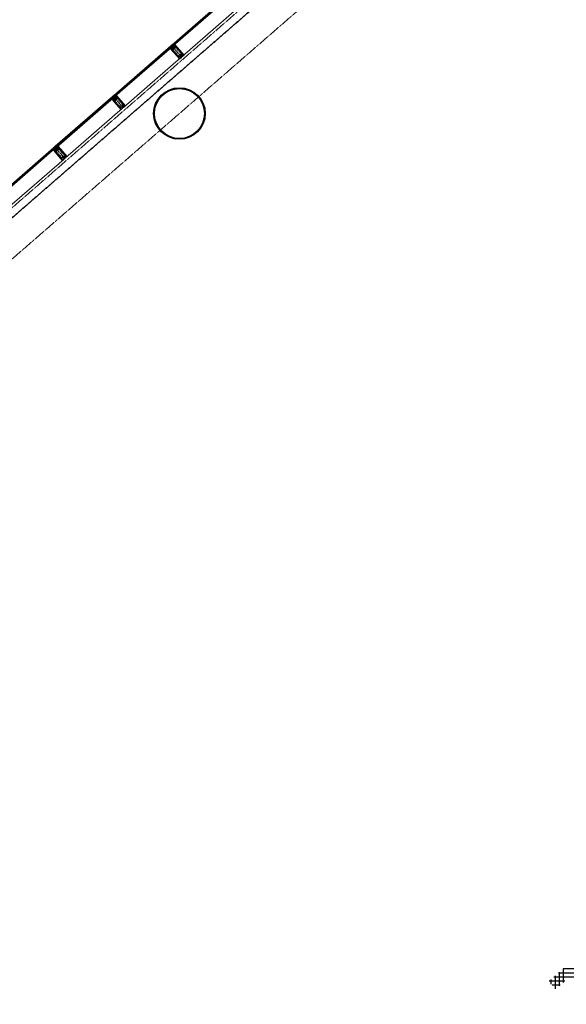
# Model space of a CAD drawing. Header units: millimetres. Extents: x 98667 to 994031, y -2704 to 533009.
# Tile 36 of 153: x 376969 to 387566, y 184504 to 203594. Entities that reach past the tile are written whole.
import ezdxf

# ---------------------------------------------------------------- set-up
doc = ezdxf.new("R2010")
doc.units = ezdxf.units.MM
for name, pattern in [('AP03000E0$0$CENTER', [50.8, 31.75, -6.35, 6.35, -6.35]), ('AP03000E0$0$HIDDEN', [9.525, 6.35, -3.175]), ('AP03000E0$0$HIDDENX2', [19.05, 12.7, -6.35])]:
    doc.linetypes.add(name, pattern=pattern)
for name, color, linetype in [('A-COL ENCLOUSER INNER', 1, 'Continuous'), ('A-COL ENCLOUSER OUTER', 6, 'Continuous'), ('A-WALL-PATT-50', 5, 'Continuous')]:
    doc.layers.add(name, color=color, linetype=linetype)
for name, color, linetype, lineweight in [('A-WALL-PATT', 5, 'Continuous', 15), ('AP03000E0$0$A-FLOR-EDGE', 1, 'AP03000E0$0$HIDDENX2', 15), ('AP03000E0$0$A-GLAZ-FULL-EXTR', 2, 'Continuous', 20), ('AP03000E0$0$A-GLAZ-MULL-EXTR', 3, 'Continuous', 35), ('AP03000E0$0$A-WALL-FNSH', 1, 'Continuous', 15)]:
    doc.layers.add(name, color=color, linetype=linetype, lineweight=lineweight)
doc.layers.add('AP03000E0$0$A-Slab Edge Guide', color=55, linetype='Continuous', lineweight=15, plot=False)

msp = doc.modelspace()

# ---------------------------------------------------------------- linework, layer by layer
at = {"color": 251, "linetype": 'AP03000E0$0$CENTER'}
for p, q in [((380108, 202872), (379911, 203098)), ((380108, 202872), (379911, 203098)), ((378976, 201887), (378779, 202114)), ((377844, 200903), (377647, 201130))]:
    msp.add_line(p, q, dxfattribs=at)
at = {"layer": 'A-COL ENCLOUSER INNER', "color": 251}
for radius in [494, 485]:
    msp.add_circle((380066, 201775), radius, dxfattribs=at)
at = {"layer": 'A-COL ENCLOUSER OUTER', "color": 251}
msp.add_circle((380066, 201775), 500, dxfattribs=at)
at = {"layer": 'A-WALL-PATT', "color": 251, "linetype": 'Continuous'}
for p, q in [((387276, 184894), (387276, 184987)), ((387743, 185109), (387417, 185110)), ((387434, 184860), (387435, 185126)), ((387539, 184951), (387235, 184952))]:
    msp.add_line(p, q, dxfattribs=at)
at = {"layer": 'A-WALL-PATT-50', "color": 251, "linetype": 'Continuous'}
for p, q in [((387812, 185189), (387508, 185189)), ((387514, 184929), (387515, 185195)), ((387276, 184894), (387276, 184987)), ((387812, 185030), (387326, 185031)), ((387355, 184803), (387356, 185057)), ((387743, 185109), (387417, 185110)), ((387434, 184860), (387435, 185126)), ((387539, 184951), (387235, 184952)), ((387448, 184872), (387294, 184873))]:
    msp.add_line(p, q, dxfattribs=at)
at = {"layer": 'AP03000E0$0$A-FLOR-EDGE', "color": 251, "linetype": 'AP03000E0$0$HIDDEN'}
msp.add_line((338825, 166919), (427121, 243673), dxfattribs=at)
at = {"layer": 'AP03000E0$0$A-GLAZ-FULL-EXTR', "color": 251}
for p, q in [((379924, 203109), (381030, 204071)), ((381038, 204062), (379932, 203100)), ((379940, 203091), (381046, 204052)), ((381050, 204048), (379944, 203087)), ((380121, 202883), (381227, 203844)), ((378792, 202125), (379898, 203086)), ((379906, 203077), (378800, 202116)), ((378808, 202107), (379914, 203068)), ((379918, 203064), (378812, 202103)), ((379892, 203066), (379900, 203057)), ((379899, 203067), (379894, 203063)), ((379894, 203063), (379898, 203059)), ((379906, 203077), (379897, 203070)), ((379897, 203070), (379905, 203060)), ((379898, 203086), (379906, 203077)), ((379898, 203059), (379903, 203063)), ((379903, 203063), (379899, 203067)), ((379905, 203060), (379914, 203068)), ((379914, 203068), (379906, 203077)), ((379914, 203068), (379918, 203064)), ((379932, 203100), (379924, 203109)), ((379932, 203100), (379941, 203108)), ((379940, 203091), (379932, 203100)), ((379949, 203099), (379940, 203091)), ((379944, 203087), (379940, 203091)), ((379941, 203108), (379949, 203099)), ((379943, 203106), (379948, 203110)), ((379947, 203101), (379943, 203106)), ((379946, 203112), (379954, 203103)), ((379952, 203105), (379947, 203101)), ((379948, 203110), (379952, 203105)), ((378989, 201899), (380095, 202860)), ((377660, 201141), (378766, 202102)), ((378774, 202093), (377668, 201132)), ((377676, 201123), (378782, 202084)), ((378786, 202080), (377680, 201119)), ((378760, 202082), (378768, 202072)), ((378767, 202083), (378762, 202079)), ((378762, 202079), (378766, 202075)), ((378774, 202093), (378765, 202085)), ((378765, 202085), (378773, 202076)), ((378766, 202102), (378774, 202093)), ((378766, 202075), (378771, 202079)), ((378771, 202079), (378767, 202083)), ((378773, 202076), (378782, 202084)), ((378782, 202084), (378774, 202093)), ((378782, 202084), (378786, 202080)), ((378800, 202116), (378792, 202125)), ((378800, 202116), (378809, 202124)), ((378808, 202107), (378800, 202116)), ((378817, 202115), (378808, 202107)), ((378812, 202103), (378808, 202107)), ((378809, 202124), (378817, 202115)), ((378811, 202122), (378816, 202126)), ((378815, 202117), (378811, 202122)), ((378814, 202128), (378822, 202119)), ((378820, 202121), (378815, 202117)), ((378816, 202126), (378820, 202121)), ((377857, 200915), (378963, 201876)), ((376528, 200157), (377634, 201118)), ((377642, 201109), (376536, 200148)), ((376544, 200139), (377650, 201100)), ((377653, 201096), (376548, 200135)), ((377628, 201097), (377636, 201088)), ((377635, 201099), (377630, 201095)), ((377630, 201095), (377634, 201091)), ((377642, 201109), (377633, 201101)), ((377633, 201101), (377640, 201092)), ((377634, 201118), (377642, 201109)), ((377634, 201091), (377638, 201095)), ((377638, 201095), (377635, 201099)), ((377640, 201092), (377650, 201100)), ((377650, 201100), (377642, 201109)), ((377650, 201100), (377653, 201096)), ((377668, 201132), (377660, 201141)), ((377668, 201132), (377677, 201140)), ((377676, 201123), (377668, 201132)), ((377685, 201131), (377676, 201123)), ((377680, 201119), (377676, 201123)), ((377677, 201140), (377685, 201131)), ((377679, 201138), (377684, 201142)), ((377683, 201133), (377679, 201138)), ((377682, 201144), (377690, 201135)), ((377688, 201137), (377683, 201133)), ((377684, 201142), (377688, 201137)), ((376725, 199931), (377831, 200892))]:
    msp.add_line(p, q, dxfattribs=at)
at = {"layer": 'AP03000E0$0$A-GLAZ-FULL-EXTR', "color": 251, "linetype": 'Continuous'}
for p, q in [((379898, 203068), (379898, 203071)), ((379898, 203068), (379914, 203068)), ((379899, 203072), (379911, 203071)), ((379901, 203064), (379901, 203073)), ((379901, 203065), (379910, 203065)), ((379903, 203075), (379908, 203075)), ((379903, 203062), (379906, 203062)), ((379904, 203061), (379904, 203076)), ((379908, 203063), (379908, 203075)), ((379911, 203066), (379911, 203072)), ((379933, 203099), (379933, 203101)), ((379933, 203100), (379949, 203100)), ((379935, 203103), (379946, 203103)), ((379935, 203097), (379946, 203097)), ((379936, 203096), (379936, 203104)), ((379938, 203094), (379943, 203094)), ((379939, 203092), (379939, 203107)), ((379939, 203106), (379943, 203106)), ((379943, 203094), (379943, 203107)), ((379946, 203096), (379946, 203103)), ((379949, 203099), (379949, 203099)), ((378765, 202086), (378781, 202085)), ((378767, 202083), (378767, 202087)), ((378767, 202082), (378779, 202082)), ((378768, 202089), (378778, 202089)), ((378770, 202079), (378770, 202090)), ((378770, 202079), (378776, 202079)), ((378772, 202092), (378775, 202092)), ((378773, 202077), (378773, 202093)), ((378776, 202080), (378776, 202090)), ((378780, 202083), (378780, 202087)), ((378801, 202117), (378815, 202117)), ((378802, 202114), (378802, 202118)), ((378802, 202114), (378816, 202114)), ((378805, 202111), (378805, 202121)), ((378805, 202120), (378813, 202120)), ((378805, 202111), (378812, 202111)), ((378808, 202123), (378810, 202123)), ((378808, 202107), (378808, 202123)), ((378808, 202108), (378808, 202108)), ((378811, 202110), (378811, 202122)), ((378815, 202113), (378815, 202118)), ((377634, 201103), (377647, 201103)), ((377634, 201100), (377649, 201100)), ((377636, 201098), (377636, 201104)), ((377637, 201096), (377645, 201096)), ((377638, 201106), (377645, 201106)), ((377639, 201094), (377639, 201107)), ((377640, 201093), (377641, 201093)), ((377641, 201109), (377642, 201109)), ((377642, 201094), (377642, 201109)), ((377645, 201096), (377645, 201105)), ((377648, 201099), (377648, 201101)), ((377669, 201131), (377685, 201131)), ((377671, 201129), (377671, 201135)), ((377671, 201134), (377682, 201134)), ((377672, 201128), (377681, 201128)), ((377674, 201138), (377679, 201137)), ((377674, 201125), (377674, 201137)), ((377674, 201125), (377678, 201125)), ((377677, 201124), (377677, 201140)), ((377680, 201127), (377680, 201136)), ((377683, 201130), (377683, 201133))]:
    msp.add_line(p, q, dxfattribs=at)
at = {"layer": 'AP03000E0$0$A-GLAZ-MULL-EXTR', "color": 251}
for p, q in [((379906, 203054), (379886, 203036)), ((379906, 203054), (379886, 203036)), ((379886, 203036), (379893, 203035)), ((379886, 203036), (379893, 203035)), ((379925, 203063), (379893, 203035)), ((379925, 203063), (379893, 203035)), ((379893, 203035), (379910, 203050)), ((379893, 203035), (379910, 203050)), ((379893, 203035), (379896, 203032)), ((379893, 203035), (379896, 203032)), ((379896, 203032), (380066, 202835)), ((379896, 203032), (380066, 202835)), ((379898, 203034), (379928, 203060)), ((379898, 203034), (379928, 203060)), ((379935, 202991), (379898, 203034)), ((379935, 202991), (379898, 203034)), ((379905, 203093), (379902, 203090)), ((379905, 203093), (379902, 203090)), ((379902, 203090), (379925, 203063)), ((379902, 203090), (379925, 203063)), ((379932, 203063), (379905, 203093)), ((379932, 203063), (379905, 203093)), ((379910, 203050), (379906, 203054)), ((379910, 203050), (379906, 203054)), ((379921, 203106), (379917, 203103)), ((379921, 203106), (379917, 203103)), ((379917, 203103), (379943, 203073)), ((379917, 203103), (379943, 203073)), ((379944, 203080), (379921, 203106)), ((379944, 203080), (379921, 203106)), ((379928, 203060), (379930, 203057)), ((379928, 203060), (379930, 203057)), ((379930, 203057), (379962, 203085)), ((379930, 203057), (379962, 203085)), ((379960, 203087), (379932, 203063)), ((379960, 203087), (379932, 203063)), ((380067, 202840), (379935, 202991)), ((380067, 202840), (379935, 202991)), ((379943, 203073), (379947, 203076)), ((379943, 203073), (379947, 203076)), ((379976, 203108), (379944, 203080)), ((379976, 203108), (379944, 203080)), ((379947, 203076), (379977, 203102)), ((379947, 203076), (379977, 203102)), ((379955, 203097), (379976, 203115)), ((379955, 203097), (379976, 203115)), ((379959, 203093), (379955, 203097)), ((379959, 203093), (379955, 203097)), ((379976, 203108), (379959, 203093)), ((379976, 203108), (379959, 203093)), ((379962, 203085), (379960, 203087)), ((379962, 203085), (379960, 203087)), ((379976, 203115), (379976, 203108)), ((379976, 203115), (379976, 203108)), ((379979, 203104), (379976, 203108)), ((379979, 203104), (379976, 203108)), ((379977, 203102), (380014, 203059)), ((379977, 203102), (380014, 203059)), ((380149, 202908), (379979, 203104)), ((380149, 202908), (379979, 203104)), ((380014, 203059), (380145, 202908)), ((380014, 203059), (380145, 202908)), ((380066, 202835), (380104, 202868)), ((380066, 202835), (380104, 202868)), ((380098, 202867), (380067, 202840)), ((380098, 202867), (380067, 202840)), ((380128, 202897), (380096, 202870)), ((380128, 202897), (380096, 202870)), ((380096, 202870), (380098, 202867)), ((380096, 202870), (380098, 202867)), ((380102, 202871), (380130, 202895)), ((380102, 202871), (380130, 202895)), ((380104, 202868), (380102, 202871)), ((380104, 202868), (380102, 202871)), ((380145, 202908), (380114, 202880)), ((380145, 202908), (380114, 202880)), ((380114, 202880), (380115, 202878)), ((380114, 202880), (380115, 202878)), ((380115, 202878), (380149, 202908)), ((380115, 202878), (380149, 202908)), ((380130, 202895), (380128, 202897)), ((380130, 202895), (380128, 202897)), ((378774, 202070), (378753, 202052)), ((378753, 202052), (378760, 202051)), ((378793, 202079), (378760, 202051)), ((378760, 202051), (378777, 202066)), ((378760, 202051), (378764, 202048)), ((378764, 202048), (378934, 201851)), ((378766, 202050), (378796, 202075)), ((378803, 202007), (378766, 202050)), ((378773, 202109), (378770, 202106)), ((378770, 202106), (378793, 202079)), ((378800, 202079), (378773, 202109)), ((378777, 202066), (378774, 202070)), ((378788, 202122), (378785, 202119)), ((378785, 202119), (378811, 202089)), ((378811, 202096), (378788, 202122)), ((378796, 202075), (378798, 202073)), ((378798, 202073), (378830, 202101)), ((378828, 202103), (378800, 202079)), ((378935, 201856), (378803, 202007)), ((378844, 202124), (378811, 202096)), ((378811, 202089), (378815, 202092)), ((378815, 202092), (378845, 202118)), ((378823, 202113), (378844, 202131)), ((378827, 202109), (378823, 202113)), ((378844, 202124), (378827, 202109)), ((378830, 202101), (378828, 202103)), ((378844, 202131), (378844, 202124)), ((378847, 202120), (378844, 202124)), ((378845, 202118), (378882, 202075)), ((379017, 201924), (378847, 202120)), ((378882, 202075), (379013, 201924)), ((378934, 201851), (378972, 201884)), ((378966, 201883), (378935, 201856)), ((378996, 201913), (378964, 201885)), ((378964, 201885), (378966, 201883)), ((378970, 201886), (378998, 201911)), ((378972, 201884), (378970, 201886)), ((379013, 201924), (378981, 201896)), ((378981, 201896), (378983, 201894)), ((378983, 201894), (379017, 201924)), ((378998, 201911), (378996, 201913)), ((377642, 201086), (377621, 201068)), ((377621, 201068), (377628, 201067)), ((377661, 201095), (377628, 201067)), ((377628, 201067), (377645, 201082)), ((377628, 201067), (377632, 201064)), ((377632, 201064), (377802, 200867)), ((377634, 201065), (377664, 201091)), ((377671, 201022), (377634, 201065)), ((377641, 201125), (377638, 201122)), ((377638, 201122), (377661, 201095)), ((377668, 201095), (377641, 201125)), ((377645, 201082), (377642, 201086)), ((377656, 201138), (377653, 201135)), ((377653, 201135), (377679, 201105)), ((377679, 201112), (377656, 201138)), ((377664, 201091), (377666, 201089)), ((377666, 201089), (377697, 201117)), ((377695, 201119), (377668, 201095)), ((377803, 200872), (377671, 201022)), ((377711, 201139), (377679, 201112)), ((377679, 201105), (377683, 201108)), ((377683, 201108), (377712, 201134)), ((377691, 201128), (377712, 201147)), ((377694, 201125), (377691, 201128)), ((377711, 201139), (377694, 201125)), ((377697, 201117), (377695, 201119)), ((377712, 201147), (377711, 201139)), ((377715, 201136), (377711, 201139)), ((377712, 201134), (377750, 201091)), ((377885, 200939), (377715, 201136)), ((377750, 201091), (377881, 200940)), ((377802, 200867), (377840, 200900)), ((377834, 200899), (377803, 200872)), ((377864, 200929), (377832, 200901)), ((377832, 200901), (377834, 200899)), ((377838, 200902), (377866, 200927)), ((377840, 200900), (377838, 200902)), ((377881, 200940), (377849, 200912)), ((377849, 200912), (377851, 200910)), ((377851, 200910), (377885, 200939)), ((377866, 200927), (377864, 200929))]:
    msp.add_line(p, q, dxfattribs=at)
at = {"layer": 'AP03000E0$0$A-GLAZ-MULL-EXTR', "color": 251, "linetype": 'Continuous'}
for p, q in [((379886, 203036), (379886, 203037)), ((379886, 203036), (379886, 203037)), ((379886, 203036), (379893, 203036)), ((379886, 203036), (379893, 203036)), ((379889, 203039), (379897, 203039)), ((379889, 203036), (379890, 203039)), ((379889, 203039), (379897, 203039)), ((379889, 203036), (379890, 203039)), ((379893, 203042), (379900, 203042)), ((379893, 203036), (379893, 203042)), ((379893, 203042), (379900, 203042)), ((379893, 203036), (379893, 203042)), ((379896, 203045), (379904, 203045)), ((379896, 203038), (379896, 203045)), ((379896, 203045), (379904, 203045)), ((379896, 203038), (379896, 203045)), ((379899, 203041), (379899, 203048)), ((379899, 203041), (379899, 203048)), ((379900, 203049), (379908, 203049)), ((379900, 203049), (379908, 203049)), ((379902, 203044), (379902, 203051)), ((379902, 203044), (379902, 203051)), ((379904, 203052), (379908, 203052)), ((379904, 203052), (379908, 203052)), ((379905, 203047), (379905, 203053)), ((379905, 203047), (379905, 203053)), ((379909, 203049), (379909, 203051)), ((379909, 203049), (379909, 203051)), ((379956, 203095), (379956, 203098)), ((379956, 203095), (379956, 203098)), ((379956, 203096), (379962, 203096)), ((379956, 203096), (379962, 203096)), ((379958, 203099), (379966, 203099)), ((379958, 203099), (379966, 203099)), ((379960, 203094), (379960, 203100)), ((379960, 203094), (379960, 203100)), ((379962, 203102), (379969, 203102)), ((379962, 203102), (379969, 203102)), ((379963, 203096), (379963, 203103)), ((379963, 203096), (379963, 203103)), ((379965, 203105), (379973, 203105)), ((379965, 203105), (379973, 203105)), ((379966, 203099), (379966, 203106)), ((379966, 203099), (379966, 203106)), ((379969, 203109), (379976, 203109)), ((379969, 203102), (379969, 203109)), ((379969, 203109), (379976, 203109)), ((379969, 203102), (379969, 203109)), ((379972, 203105), (379972, 203111)), ((379972, 203105), (379972, 203111)), ((379973, 203112), (379976, 203112)), ((379973, 203112), (379976, 203112)), ((379976, 203108), (379976, 203114)), ((379976, 203108), (379976, 203114)), ((378755, 202053), (378762, 202053)), ((378755, 202052), (378755, 202053)), ((378758, 202056), (378766, 202056)), ((378758, 202052), (378758, 202056)), ((378762, 202059), (378770, 202059)), ((378762, 202052), (378762, 202059)), ((378765, 202055), (378765, 202062)), ((378766, 202063), (378773, 202063)), ((378768, 202058), (378768, 202064)), ((378769, 202066), (378777, 202066)), ((378771, 202061), (378771, 202067)), ((378773, 202069), (378775, 202069)), ((378774, 202063), (378774, 202070)), ((378777, 202066), (378777, 202066)), ((378824, 202113), (378831, 202113)), ((378825, 202110), (378825, 202114)), ((378826, 202110), (378828, 202110)), ((378828, 202110), (378828, 202117)), ((378828, 202116), (378835, 202116)), ((378831, 202119), (378839, 202119)), ((378832, 202113), (378832, 202120)), ((378835, 202123), (378842, 202123)), ((378835, 202116), (378835, 202123)), ((378838, 202126), (378844, 202126)), ((378838, 202119), (378838, 202125)), ((378841, 202122), (378841, 202128)), ((378842, 202129), (378844, 202129)), ((377624, 201070), (377632, 201070)), ((377624, 201068), (377624, 201070)), ((377627, 201067), (377627, 201073)), ((377628, 201073), (377635, 201073)), ((377630, 201069), (377630, 201076)), ((377632, 201077), (377639, 201077)), ((377634, 201072), (377634, 201078)), ((377635, 201080), (377643, 201080)), ((377637, 201074), (377637, 201081)), ((377639, 201083), (377645, 201083)), ((377640, 201077), (377640, 201084)), ((377643, 201080), (377643, 201085)), ((377692, 201127), (377697, 201127)), ((377693, 201130), (377701, 201130)), ((377694, 201125), (377694, 201131)), ((377697, 201127), (377697, 201134)), ((377697, 201133), (377705, 201133)), ((377700, 201130), (377700, 201137)), ((377701, 201137), (377708, 201137)), ((377704, 201140), (377711, 201140)), ((377704, 201133), (377704, 201139)), ((377707, 201135), (377707, 201142)), ((377708, 201143), (377712, 201143)), ((377710, 201138), (377710, 201145)), ((377711, 201146), (377712, 201146))]:
    msp.add_line(p, q, dxfattribs=at)
at = {"layer": 'AP03000E0$0$A-GLAZ-MULL-EXTR', "color": 251, "linetype": 'AP03000E0$0$HIDDENX2'}
for p, q in [((379906, 203027), (379944, 203060)), ((379906, 203027), (379944, 203060)), ((379919, 203012), (379906, 203027)), ((379919, 203012), (379906, 203027)), ((379995, 203078), (379919, 203012)), ((379995, 203078), (379919, 203012)), ((380034, 202880), (379936, 202993)), ((380034, 202880), (379936, 202993)), ((379938, 203029), (379976, 203062)), ((379938, 203029), (379976, 203062)), ((379944, 203060), (379982, 203093)), ((379944, 203060), (379982, 203093)), ((380044, 202888), (379945, 203002)), ((380044, 202888), (379945, 203002)), ((379946, 203019), (379984, 203052)), ((379946, 203019), (379984, 203052)), ((379982, 203093), (379995, 203078)), ((379982, 203093), (379995, 203078)), ((380002, 203051), (380100, 202938)), ((380002, 203051), (380100, 202938)), ((380011, 203059), (380110, 202946)), ((380011, 203059), (380110, 202946)), ((380099, 202920), (380061, 202887)), ((380099, 202920), (380061, 202887)), ((380107, 202911), (380069, 202878)), ((380107, 202911), (380069, 202878)), ((378774, 202043), (378812, 202076)), ((378787, 202028), (378774, 202043)), ((378863, 202094), (378787, 202028)), ((378902, 201896), (378804, 202009)), ((378806, 202045), (378844, 202077)), ((378812, 202076), (378850, 202109)), ((378911, 201904), (378813, 202018)), ((378814, 202035), (378852, 202068)), ((378850, 202109), (378863, 202094)), ((378870, 202067), (378968, 201954)), ((378879, 202075), (378978, 201962)), ((378967, 201936), (378929, 201903)), ((378975, 201927), (378937, 201894)), ((377642, 201059), (377680, 201092)), ((377655, 201044), (377642, 201059)), ((377731, 201110), (377655, 201044)), ((377770, 200912), (377672, 201025)), ((377674, 201061), (377712, 201093)), ((377680, 201092), (377718, 201125)), ((377779, 200920), (377681, 201033)), ((377682, 201051), (377720, 201084)), ((377718, 201125), (377731, 201110)), ((377738, 201083), (377836, 200969)), ((377747, 201091), (377845, 200978)), ((377835, 200952), (377797, 200919)), ((377843, 200942), (377805, 200910))]:
    msp.add_line(p, q, dxfattribs=at)
at = {"layer": 'AP03000E0$0$A-GLAZ-MULL-EXTR', "color": 251}
for centre in [(379899, 203089), (379899, 203089), (379900, 203088), (379900, 203088), (379900, 203088), (379900, 203088), (379901, 203087), (379901, 203087), (379902, 203086), (379902, 203086), (379902, 203085), (379902, 203085), (379922, 203109), (379922, 203108), (379922, 203109), (379922, 203108), (379923, 203107), (379923, 203107), (379924, 203107), (379924, 203107), (379924, 203106), (379924, 203106), (379925, 203105), (379925, 203105), (378767, 202105), (378768, 202104), (378768, 202104), (378769, 202103), (378769, 202102), (378770, 202101), (378789, 202125), (378790, 202124), (378791, 202123), (378791, 202122), (378792, 202122), (378793, 202121), (377635, 201121), (377635, 201120), (377636, 201119), (377637, 201119), (377637, 201118), (377638, 201117), (377657, 201141), (377658, 201140), (377659, 201139), (377659, 201138), (377660, 201138), (377661, 201137)]:
    msp.add_arc(centre, 2.83, 249.0607, 12.9393, dxfattribs=at)
at = {"layer": 'AP03000E0$0$A-GLAZ-MULL-EXTR', "color": 251, "linetype": 'AP03000E0$0$HIDDENX2'}
for centre, radius, start, end in [((379955, 203010), 25, 131, 221), ((379955, 203010), 25, 131, 221), ((379955, 203010), 12.5, 131, 221), ((379955, 203010), 12.5, 131, 221), ((379992, 203043), 25, 41, 131), ((379992, 203043), 25, 41, 131), ((379992, 203043), 12.5, 41, 131), ((379992, 203043), 12.5, 41, 131), ((380091, 202929), 12.5, 311, 41), ((380091, 202929), 12.5, 311, 41), ((380091, 202929), 25, 311, 41), ((380091, 202929), 25, 311, 41), ((380053, 202897), 25, 221, 311), ((380053, 202897), 25, 221, 311), ((380053, 202897), 12.5, 221, 311), ((380053, 202897), 12.5, 221, 311), ((378822, 202026), 25, 131, 221), ((378822, 202026), 12.5, 131, 221), ((378860, 202059), 25, 41, 131), ((378860, 202059), 12.5, 41, 131), ((378921, 201913), 25, 221, 311), ((378921, 201913), 12.5, 221, 311), ((378959, 201945), 12.5, 311, 41), ((378959, 201945), 25, 311, 41), ((377690, 201042), 25, 131, 221), ((377690, 201042), 12.5, 131, 221), ((377728, 201074), 25, 41, 131), ((377728, 201074), 12.5, 41, 131), ((377789, 200928), 25, 221, 311), ((377789, 200928), 12.5, 221, 311), ((377827, 200961), 12.5, 311, 41), ((377827, 200961), 25, 311, 41)]:
    msp.add_arc(centre, radius, start, end, dxfattribs=at)
at = {"layer": 'AP03000E0$0$A-Slab Edge Guide', "color": 251, "linetype": 'AP03000E0$0$HIDDEN'}
msp.add_line((339312, 166348), (427613, 243107), dxfattribs=at)
at = {"layer": 'AP03000E0$0$A-WALL-FNSH', "color": 251, "linetype": 'AP03000E0$0$HIDDEN'}
for p, q in [((338919, 166808), (427216, 243564)), ((338922, 166805), (427219, 243560))]:
    msp.add_line(p, q, dxfattribs=at)

doc.saveas('drawing.dxf')
